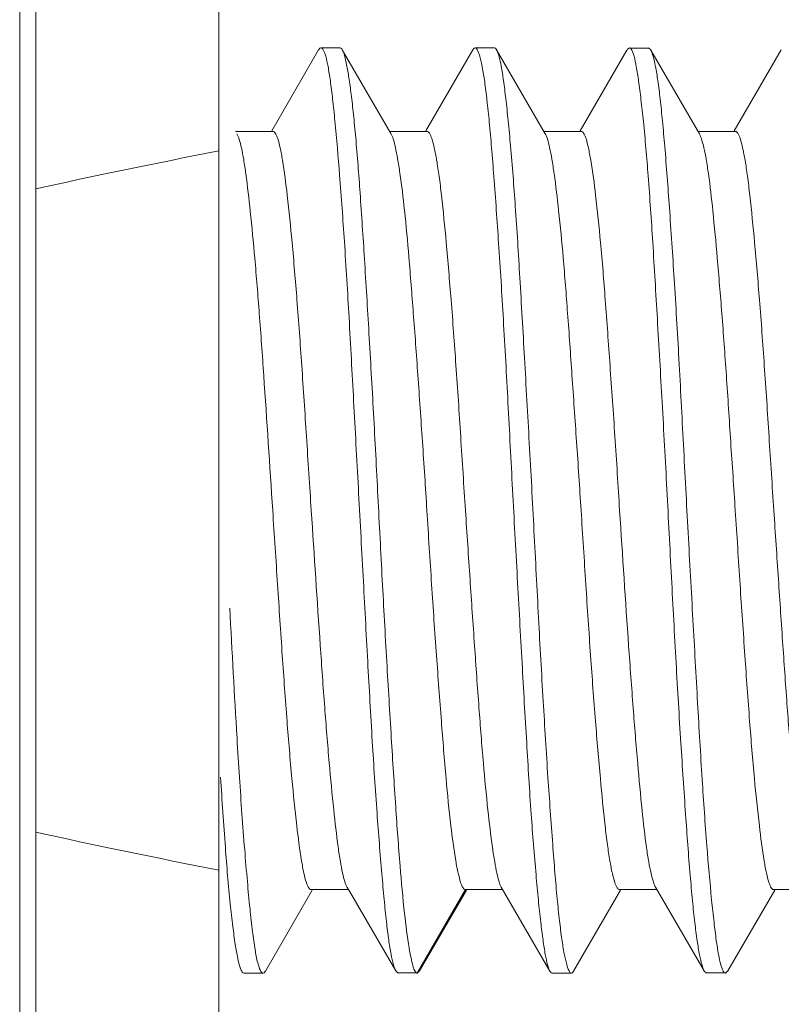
# Model space of a CAD drawing. Header units: centimetres. Extents: x -30 to 30, y -78 to 83.
# Tile 17 of 86: x -27.412 to -27.237, y 4.699 to 4.925. Entities that reach past the tile are written whole.
import ezdxf

# ---------------------------------------------------------------- set-up
doc = ezdxf.new("R2010")
doc.units = ezdxf.units.CM
doc.header["$MEASUREMENT"] = 0
doc.layers.add('LAYER_19952', color=7, linetype='Continuous')

msp = doc.modelspace()

# ---------------------------------------------------------------- linework, layer by layer
at = {"layer": 'LAYER_19952', "lineweight": 9}
for points in [[(-27.41197, 5.74918), (-27.41197, 5.74918), (-27.41197, 4.54716), (-27.41197, 4.54716)], [(-27.4083, 5.74918), (-27.4083, 5.74918), (-27.4083, 4.54716), (-27.4083, 4.54716)], [(-27.36632, 4.55193), (-27.36632, 4.55193), (-27.36632, 5.07365), (-27.36632, 5.07365)], [(-27.34342, 4.91794), (-27.34342, 4.91794), (-27.35418, 4.89939), (-27.35418, 4.89939)], [(-27.33849, 4.91836), (-27.33849, 4.91836), (-27.34291, 4.91836), (-27.34291, 4.91836)], [(-27.32685, 4.89874), (-27.32685, 4.89874), (-27.33799, 4.91793), (-27.33799, 4.91793)], [(-27.30804, 4.91793), (-27.30804, 4.91793), (-27.31881, 4.89937), (-27.31881, 4.89937)], [(-27.30311, 4.91836), (-27.30311, 4.91836), (-27.30753, 4.91836), (-27.30753, 4.91836)], [(-27.29146, 4.89871), (-27.29146, 4.89871), (-27.30261, 4.91794), (-27.30261, 4.91794)], [(-27.27273, 4.91784), (-27.27273, 4.91784), (-27.28345, 4.89938), (-27.28345, 4.89938)], [(-27.26778, 4.91829), (-27.26778, 4.91829), (-27.2722, 4.91829), (-27.2722, 4.91829)], [(-27.25613, 4.89869), (-27.25613, 4.89869), (-27.26726, 4.91783), (-27.26726, 4.91783)], [(-27.23734, 4.91794), (-27.23734, 4.91794), (-27.24811, 4.89938), (-27.24811, 4.89938)], [(-27.35394, 4.89924), (-27.35394, 4.89924), (-27.36251, 4.89924), (-27.36251, 4.89924)], [(-27.31858, 4.89924), (-27.31858, 4.89924), (-27.32715, 4.89924), (-27.32715, 4.89924)], [(-27.28322, 4.89924), (-27.28322, 4.89924), (-27.29176, 4.89924), (-27.29176, 4.89924)], [(-27.24788, 4.89924), (-27.24788, 4.89924), (-27.25645, 4.89924), (-27.25645, 4.89924)], [(-27.36632, 4.89477), (-27.3811, 4.89188), (-27.39509, 4.88898), (-27.4083, 4.88606)], [(-27.36158, 4.75113), (-27.3614, 4.74833), (-27.36121, 4.74554), (-27.361, 4.74274)], [(-27.4083, 4.73856), (-27.39509, 4.73564), (-27.3811, 4.73274), (-27.36632, 4.72985)], [(-27.35563, 4.7067), (-27.35563, 4.7067), (-27.34488, 4.72523), (-27.34488, 4.72523)], [(-27.33656, 4.72538), (-27.33656, 4.72538), (-27.34513, 4.72538), (-27.34513, 4.72538)], [(-27.3369, 4.72595), (-27.3369, 4.72595), (-27.32576, 4.70677), (-27.32576, 4.70677)], [(-27.30977, 4.72539), (-27.30977, 4.72539), (-27.32082, 4.70626), (-27.32082, 4.70626)], [(-27.32027, 4.70677), (-27.32027, 4.70677), (-27.30954, 4.72525), (-27.30954, 4.72525)], [(-27.30123, 4.72538), (-27.30123, 4.72538), (-27.30976, 4.72538), (-27.30976, 4.72538)], [(-27.30155, 4.72592), (-27.30155, 4.72592), (-27.29039, 4.7067), (-27.29039, 4.7067)], [(-27.28495, 4.70671), (-27.28495, 4.70671), (-27.27419, 4.72525), (-27.27419, 4.72525)], [(-27.26584, 4.72538), (-27.26584, 4.72538), (-27.27441, 4.72538), (-27.27441, 4.72538)], [(-27.26615, 4.72591), (-27.26615, 4.72591), (-27.25502, 4.70676), (-27.25502, 4.70676)], [(-27.24957, 4.70675), (-27.24957, 4.70675), (-27.23883, 4.72523), (-27.23883, 4.72523)], [(-27.23052, 4.72538), (-27.23052, 4.72538), (-27.23907, 4.72538), (-27.23907, 4.72538)], [(-27.36056, 4.70626), (-27.36056, 4.70626), (-27.35614, 4.70626), (-27.35614, 4.70626)], [(-27.32574, 4.70673), (-27.32574, 4.70673), (-27.3252, 4.70626), (-27.3252, 4.70626)], [(-27.32524, 4.70631), (-27.32524, 4.70631), (-27.32082, 4.70631), (-27.32082, 4.70631)], [(-27.32091, 4.70626), (-27.32089, 4.70626), (-27.32087, 4.70626), (-27.32085, 4.70626)], [(-27.32082, 4.70626), (-27.32082, 4.70626), (-27.32085, 4.70626), (-27.32085, 4.70626)], [(-27.32029, 4.70673), (-27.32029, 4.70673), (-27.32083, 4.70626), (-27.32083, 4.70626)], [(-27.28989, 4.70626), (-27.28989, 4.70626), (-27.28547, 4.70626), (-27.28547, 4.70626)], [(-27.25499, 4.70669), (-27.25499, 4.70669), (-27.25447, 4.70626), (-27.25447, 4.70626)], [(-27.2545, 4.70631), (-27.2545, 4.70631), (-27.25008, 4.70631), (-27.25008, 4.70631)], [(-27.24957, 4.70673), (-27.24957, 4.70673), (-27.25011, 4.70626), (-27.25011, 4.70626)]]:
    msp.add_open_spline(points, degree=3, dxfattribs=at)
for points, knots in [([(-27.34342, 4.91794), (-27.34338, 4.918), (-27.34334, 4.91807), (-27.34329, 4.91812), (-27.3432, 4.91825), (-27.34306, 4.91837), (-27.34291, 4.91838)], [0, 0, 0, 0, 0.5, 0.5, 0.5, 1, 1, 1, 1]), ([(-27.34291, 4.91838), (-27.34267, 4.91838), (-27.34249, 4.91814), (-27.34236, 4.91791), (-27.34224, 4.91771), (-27.34216, 4.91752), (-27.34209, 4.91732), (-27.34198, 4.91706), (-27.3419, 4.91678), (-27.34181, 4.9165), (-27.34158, 4.91571), (-27.34141, 4.91493), (-27.34127, 4.91414), (-27.34107, 4.91305), (-27.34089, 4.91196), (-27.34074, 4.91085), (-27.34054, 4.90947), (-27.34037, 4.90808), (-27.34021, 4.90669), (-27.34003, 4.90501), (-27.33986, 4.90334), (-27.3397, 4.90166), (-27.33929, 4.89752), (-27.33895, 4.89337), (-27.33861, 4.88922), (-27.33822, 4.88414), (-27.33785, 4.87906), (-27.33752, 4.87398), (-27.33713, 4.86817), (-27.33678, 4.86234), (-27.33645, 4.85652), (-27.33609, 4.85017), (-27.33575, 4.84382), (-27.3354, 4.83747), (-27.33505, 4.83081), (-27.33468, 4.82415), (-27.33432, 4.81749), (-27.33395, 4.81078), (-27.33359, 4.80405), (-27.33323, 4.79733), (-27.33287, 4.79079), (-27.33252, 4.78425), (-27.33217, 4.77771), (-27.33183, 4.77159), (-27.33149, 4.76546), (-27.33112, 4.75934), (-27.33079, 4.75386), (-27.33043, 4.74838), (-27.33003, 4.7429), (-27.32969, 4.73825), (-27.32933, 4.73361), (-27.32893, 4.72897), (-27.32876, 4.72702), (-27.32859, 4.72506), (-27.3284, 4.72311), (-27.32824, 4.72142), (-27.32806, 4.71973), (-27.32788, 4.71805), (-27.32772, 4.71664), (-27.32755, 4.71524), (-27.32736, 4.71384), (-27.3272, 4.71273), (-27.32704, 4.71163), (-27.32683, 4.71053), (-27.32668, 4.70974), (-27.32651, 4.70894), (-27.32629, 4.70816), (-27.32615, 4.70766), (-27.32599, 4.70717), (-27.32574, 4.70673)], [0, 0, 0, 0, 0.043478, 0.043478, 0.043478, 0.086957, 0.086957, 0.086957, 0.130435, 0.130435, 0.130435, 0.173913, 0.173913, 0.173913, 0.217391, 0.217391, 0.217391, 0.26087, 0.26087, 0.26087, 0.304348, 0.304348, 0.304348, 0.347826, 0.347826, 0.347826, 0.391304, 0.391304, 0.391304, 0.434783, 0.434783, 0.434783, 0.478261, 0.478261, 0.478261, 0.521739, 0.521739, 0.521739, 0.565217, 0.565217, 0.565217, 0.608696, 0.608696, 0.608696, 0.652174, 0.652174, 0.652174, 0.695652, 0.695652, 0.695652, 0.73913, 0.73913, 0.73913, 0.782609, 0.782609, 0.782609, 0.826087, 0.826087, 0.826087, 0.869565, 0.869565, 0.869565, 0.913043, 0.913043, 0.913043, 0.956522, 0.956522, 0.956522, 1, 1, 1, 1]), ([(-27.33801, 4.91796), (-27.33804, 4.91802), (-27.33808, 4.91808), (-27.33813, 4.91814), (-27.33823, 4.91826), (-27.33835, 4.91838), (-27.3385, 4.91838)], [0, 0, 0, 0, 0.5, 0.5, 0.5, 1, 1, 1, 1]), ([(-27.32166, 4.70743), (-27.32187, 4.70803), (-27.32202, 4.70866), (-27.32215, 4.70928), (-27.32235, 4.71018), (-27.32252, 4.71109), (-27.32267, 4.712), (-27.32311, 4.71461), (-27.32343, 4.71724), (-27.32372, 4.71988), (-27.32412, 4.72351), (-27.32445, 4.72714), (-27.32475, 4.73079), (-27.32512, 4.73531), (-27.32544, 4.73984), (-27.32575, 4.74436), (-27.3261, 4.74963), (-27.32643, 4.7549), (-27.32676, 4.76017), (-27.32711, 4.76602), (-27.32746, 4.77186), (-27.3278, 4.77771), (-27.32816, 4.78393), (-27.3285, 4.79015), (-27.32884, 4.79637), (-27.32917, 4.80277), (-27.3295, 4.80916), (-27.32983, 4.81556), (-27.33016, 4.82193), (-27.33049, 4.82829), (-27.33084, 4.83465), (-27.33118, 4.84076), (-27.33152, 4.84688), (-27.33188, 4.85299), (-27.33222, 4.85866), (-27.33256, 4.86433), (-27.33292, 4.87), (-27.33323, 4.87504), (-27.33357, 4.88008), (-27.33392, 4.88512), (-27.33422, 4.88937), (-27.33454, 4.89362), (-27.33492, 4.89786), (-27.33509, 4.89963), (-27.33526, 4.90141), (-27.33545, 4.90318), (-27.3356, 4.90471), (-27.33578, 4.90623), (-27.33597, 4.90776), (-27.33613, 4.90902), (-27.3363, 4.91029), (-27.33649, 4.91155), (-27.33664, 4.91254), (-27.3368, 4.91354), (-27.337, 4.91452), (-27.33715, 4.91525), (-27.33731, 4.91596), (-27.33751, 4.91667), (-27.33763, 4.91711), (-27.33777, 4.91756), (-27.33801, 4.91796)], [0, 0, 0, 0, 0.05, 0.05, 0.05, 0.1, 0.1, 0.1, 0.15, 0.15, 0.15, 0.2, 0.2, 0.2, 0.25, 0.25, 0.25, 0.3, 0.3, 0.3, 0.35, 0.35, 0.35, 0.4, 0.4, 0.4, 0.45, 0.45, 0.45, 0.5, 0.5, 0.5, 0.55, 0.55, 0.55, 0.6, 0.6, 0.6, 0.65, 0.65, 0.65, 0.7, 0.7, 0.7, 0.75, 0.75, 0.75, 0.8, 0.8, 0.8, 0.85, 0.85, 0.85, 0.9, 0.9, 0.9, 0.95, 0.95, 0.95, 1, 1, 1, 1]), ([(-27.30803, 4.91796), (-27.30798, 4.91802), (-27.30795, 4.91808), (-27.3079, 4.91814), (-27.30781, 4.91826), (-27.30767, 4.91838), (-27.30752, 4.91838)], [0, 0, 0, 0, 0.5, 0.5, 0.5, 1, 1, 1, 1]), ([(-27.30752, 4.91838), (-27.30728, 4.91836), (-27.30712, 4.91811), (-27.30699, 4.91787), (-27.30672, 4.91735), (-27.30658, 4.91689), (-27.30645, 4.9164), (-27.30624, 4.91563), (-27.30606, 4.91481), (-27.3059, 4.91399), (-27.30568, 4.91287), (-27.30551, 4.91176), (-27.30535, 4.91065), (-27.30516, 4.90925), (-27.30498, 4.90784), (-27.30482, 4.90644), (-27.30462, 4.90475), (-27.30445, 4.90306), (-27.30429, 4.90137), (-27.3041, 4.89941), (-27.30393, 4.89746), (-27.30377, 4.8955), (-27.30359, 4.89329), (-27.30341, 4.89108), (-27.30325, 4.88887), (-27.30286, 4.88378), (-27.3025, 4.87869), (-27.30216, 4.8736), (-27.30177, 4.86777), (-27.30141, 4.86194), (-27.30107, 4.85611), (-27.30069, 4.84975), (-27.30034, 4.84339), (-27.30001, 4.83704), (-27.29965, 4.83038), (-27.29932, 4.82373), (-27.29896, 4.81708), (-27.29861, 4.81037), (-27.29824, 4.80366), (-27.29787, 4.79695), (-27.29751, 4.79042), (-27.29714, 4.78389), (-27.29678, 4.77737), (-27.29644, 4.77126), (-27.29609, 4.76516), (-27.29572, 4.75905), (-27.2954, 4.75358), (-27.29507, 4.74812), (-27.29468, 4.74265), (-27.29435, 4.73803), (-27.29399, 4.7334), (-27.29358, 4.72878), (-27.29341, 4.72684), (-27.29323, 4.7249), (-27.29304, 4.72296), (-27.29287, 4.72128), (-27.29269, 4.71961), (-27.29249, 4.71793), (-27.29234, 4.71654), (-27.29216, 4.71515), (-27.29197, 4.71376), (-27.29181, 4.71266), (-27.29164, 4.71156), (-27.29145, 4.71048), (-27.2913, 4.70968), (-27.29113, 4.70889), (-27.29092, 4.70811), (-27.2908, 4.70762), (-27.29065, 4.70713), (-27.29039, 4.7067)], [0, 0, 0, 0, 0.043478, 0.043478, 0.043478, 0.086957, 0.086957, 0.086957, 0.130435, 0.130435, 0.130435, 0.173913, 0.173913, 0.173913, 0.217391, 0.217391, 0.217391, 0.26087, 0.26087, 0.26087, 0.304348, 0.304348, 0.304348, 0.347826, 0.347826, 0.347826, 0.391304, 0.391304, 0.391304, 0.434783, 0.434783, 0.434783, 0.478261, 0.478261, 0.478261, 0.521739, 0.521739, 0.521739, 0.565217, 0.565217, 0.565217, 0.608696, 0.608696, 0.608696, 0.652174, 0.652174, 0.652174, 0.695652, 0.695652, 0.695652, 0.73913, 0.73913, 0.73913, 0.782609, 0.782609, 0.782609, 0.826087, 0.826087, 0.826087, 0.869565, 0.869565, 0.869565, 0.913043, 0.913043, 0.913043, 0.956522, 0.956522, 0.956522, 1, 1, 1, 1]), ([(-27.30261, 4.91794), (-27.30265, 4.918), (-27.30269, 4.91807), (-27.30274, 4.91812), (-27.30284, 4.91825), (-27.30296, 4.91837), (-27.30312, 4.91838)], [0, 0, 0, 0, 0.5, 0.5, 0.5, 1, 1, 1, 1]), ([(-27.28548, 4.70625), (-27.28573, 4.70626), (-27.28588, 4.70651), (-27.28601, 4.70675), (-27.28628, 4.70727), (-27.28642, 4.70774), (-27.28655, 4.70823), (-27.28675, 4.709), (-27.28694, 4.70983), (-27.2871, 4.71065), (-27.28732, 4.71177), (-27.28749, 4.71287), (-27.28765, 4.71399), (-27.28785, 4.71539), (-27.28802, 4.71681), (-27.28819, 4.71822), (-27.28838, 4.71991), (-27.28855, 4.7216), (-27.28872, 4.72329), (-27.28891, 4.72525), (-27.28908, 4.72721), (-27.28924, 4.72917), (-27.28942, 4.73138), (-27.28959, 4.73359), (-27.28976, 4.7358), (-27.29014, 4.7409), (-27.2905, 4.74599), (-27.29084, 4.75109), (-27.29123, 4.75692), (-27.29159, 4.76276), (-27.29193, 4.76859), (-27.29232, 4.77495), (-27.29266, 4.78131), (-27.293, 4.78767), (-27.29335, 4.79433), (-27.29369, 4.80098), (-27.29405, 4.80764), (-27.29439, 4.81435), (-27.29475, 4.82106), (-27.29513, 4.82778), (-27.29548, 4.8343), (-27.29585, 4.84083), (-27.29623, 4.84735), (-27.29657, 4.85346), (-27.29692, 4.85956), (-27.29729, 4.86567), (-27.29761, 4.87114), (-27.29794, 4.8766), (-27.29833, 4.88206), (-27.29865, 4.88669), (-27.299, 4.8913), (-27.29941, 4.89591), (-27.29959, 4.89786), (-27.29978, 4.8998), (-27.29997, 4.90173), (-27.30014, 4.90341), (-27.30031, 4.90508), (-27.30051, 4.90675), (-27.30067, 4.90813), (-27.30085, 4.90952), (-27.30104, 4.9109), (-27.3012, 4.912), (-27.30137, 4.9131), (-27.30156, 4.91418), (-27.30171, 4.91497), (-27.30188, 4.91575), (-27.30209, 4.91653), (-27.30221, 4.91702), (-27.30236, 4.9175), (-27.30261, 4.91794)], [0, 0, 0, 0, 0.043478, 0.043478, 0.043478, 0.086957, 0.086957, 0.086957, 0.130435, 0.130435, 0.130435, 0.173913, 0.173913, 0.173913, 0.217391, 0.217391, 0.217391, 0.26087, 0.26087, 0.26087, 0.304348, 0.304348, 0.304348, 0.347826, 0.347826, 0.347826, 0.391304, 0.391304, 0.391304, 0.434783, 0.434783, 0.434783, 0.478261, 0.478261, 0.478261, 0.521739, 0.521739, 0.521739, 0.565217, 0.565217, 0.565217, 0.608696, 0.608696, 0.608696, 0.652174, 0.652174, 0.652174, 0.695652, 0.695652, 0.695652, 0.73913, 0.73913, 0.73913, 0.782609, 0.782609, 0.782609, 0.826087, 0.826087, 0.826087, 0.869565, 0.869565, 0.869565, 0.913043, 0.913043, 0.913043, 0.956522, 0.956522, 0.956522, 1, 1, 1, 1]), ([(-27.2727, 4.91789), (-27.27266, 4.91796), (-27.27262, 4.91802), (-27.27257, 4.91809), (-27.27246, 4.91822), (-27.27233, 4.91836), (-27.27216, 4.91836)], [0, 0, 0, 0, 0.5, 0.5, 0.5, 1, 1, 1, 1]), ([(-27.27216, 4.91836), (-27.27192, 4.91836), (-27.27175, 4.91812), (-27.27163, 4.91789), (-27.27151, 4.91768), (-27.27144, 4.91749), (-27.27136, 4.9173), (-27.27127, 4.91703), (-27.27118, 4.91675), (-27.2711, 4.91647), (-27.27088, 4.91568), (-27.27072, 4.91489), (-27.27058, 4.9141), (-27.27038, 4.913), (-27.27021, 4.9119), (-27.27005, 4.91081), (-27.26985, 4.90941), (-27.26968, 4.90801), (-27.26951, 4.90661), (-27.26931, 4.90492), (-27.26914, 4.90323), (-27.26896, 4.90154), (-27.26854, 4.89738), (-27.26819, 4.89321), (-27.26786, 4.88904), (-27.26748, 4.88395), (-27.26713, 4.87886), (-27.26681, 4.87377), (-27.26644, 4.86794), (-27.2661, 4.8621), (-27.26576, 4.85627), (-27.26539, 4.8499), (-27.26502, 4.84353), (-27.26466, 4.83716), (-27.26429, 4.8305), (-27.26393, 4.82383), (-27.26357, 4.81715), (-27.26322, 4.81043), (-27.26287, 4.8037), (-27.26252, 4.79697), (-27.26218, 4.79043), (-27.26183, 4.78389), (-27.26147, 4.77735), (-27.26112, 4.77123), (-27.26075, 4.76511), (-27.26036, 4.759), (-27.26002, 4.75352), (-27.25966, 4.74805), (-27.25928, 4.74259), (-27.25896, 4.73795), (-27.25862, 4.73332), (-27.25823, 4.72869), (-27.25806, 4.72673), (-27.2579, 4.72479), (-27.2577, 4.72284), (-27.25754, 4.72117), (-27.25736, 4.71949), (-27.25717, 4.71782), (-27.257, 4.71644), (-27.25682, 4.71505), (-27.25662, 4.71367), (-27.25646, 4.71258), (-27.25628, 4.71149), (-27.25606, 4.71041), (-27.25592, 4.70963), (-27.25574, 4.70885), (-27.25552, 4.70808), (-27.25539, 4.7076), (-27.25524, 4.70712), (-27.25499, 4.70669)], [0, 0, 0, 0, 0.043478, 0.043478, 0.043478, 0.086957, 0.086957, 0.086957, 0.130435, 0.130435, 0.130435, 0.173913, 0.173913, 0.173913, 0.217391, 0.217391, 0.217391, 0.26087, 0.26087, 0.26087, 0.304348, 0.304348, 0.304348, 0.347826, 0.347826, 0.347826, 0.391304, 0.391304, 0.391304, 0.434783, 0.434783, 0.434783, 0.478261, 0.478261, 0.478261, 0.521739, 0.521739, 0.521739, 0.565217, 0.565217, 0.565217, 0.608696, 0.608696, 0.608696, 0.652174, 0.652174, 0.652174, 0.695652, 0.695652, 0.695652, 0.73913, 0.73913, 0.73913, 0.782609, 0.782609, 0.782609, 0.826087, 0.826087, 0.826087, 0.869565, 0.869565, 0.869565, 0.913043, 0.913043, 0.913043, 0.956522, 0.956522, 0.956522, 1, 1, 1, 1]), ([(-27.26729, 4.9179), (-27.26733, 4.91797), (-27.26738, 4.91804), (-27.26743, 4.9181), (-27.26753, 4.91823), (-27.26767, 4.91836), (-27.26782, 4.91836)], [0, 0, 0, 0, 0.5, 0.5, 0.5, 1, 1, 1, 1]), ([(-27.25011, 4.70626), (-27.25034, 4.70624), (-27.25053, 4.70649), (-27.25065, 4.70671), (-27.25078, 4.70691), (-27.25085, 4.7071), (-27.25092, 4.7073), (-27.25102, 4.70756), (-27.25111, 4.70784), (-27.25119, 4.70812), (-27.25142, 4.7089), (-27.25157, 4.70969), (-27.25172, 4.71047), (-27.25192, 4.71156), (-27.25208, 4.71265), (-27.25224, 4.71374), (-27.25244, 4.71514), (-27.25261, 4.71652), (-27.25276, 4.71792), (-27.25296, 4.7196), (-27.25314, 4.72127), (-27.25331, 4.72296), (-27.25372, 4.72711), (-27.25408, 4.73127), (-27.2544, 4.73542), (-27.25481, 4.74051), (-27.25516, 4.74559), (-27.25548, 4.75067), (-27.25586, 4.7565), (-27.2562, 4.76232), (-27.25653, 4.76815), (-27.25689, 4.77451), (-27.25724, 4.78087), (-27.2576, 4.78724), (-27.25797, 4.7939), (-27.25834, 4.80057), (-27.2587, 4.80723), (-27.25907, 4.81396), (-27.25942, 4.82068), (-27.25978, 4.82741), (-27.26012, 4.83395), (-27.26045, 4.8405), (-27.26082, 4.84705), (-27.26115, 4.85317), (-27.26152, 4.8593), (-27.2619, 4.86542), (-27.26224, 4.8709), (-27.26261, 4.87637), (-27.263, 4.88185), (-27.26333, 4.8865), (-27.26367, 4.89113), (-27.26407, 4.89577), (-27.26423, 4.89773), (-27.2644, 4.89968), (-27.26458, 4.90163), (-27.26475, 4.90332), (-27.26492, 4.905), (-27.26511, 4.90668), (-27.26527, 4.90808), (-27.26545, 4.90947), (-27.26564, 4.91086), (-27.26581, 4.91196), (-27.26598, 4.91305), (-27.2662, 4.91414), (-27.26635, 4.91493), (-27.26653, 4.91571), (-27.26675, 4.9165), (-27.26688, 4.91698), (-27.26704, 4.91747), (-27.26729, 4.9179)], [0, 0, 0, 0, 0.043478, 0.043478, 0.043478, 0.086957, 0.086957, 0.086957, 0.130435, 0.130435, 0.130435, 0.173913, 0.173913, 0.173913, 0.217391, 0.217391, 0.217391, 0.26087, 0.26087, 0.26087, 0.304348, 0.304348, 0.304348, 0.347826, 0.347826, 0.347826, 0.391304, 0.391304, 0.391304, 0.434783, 0.434783, 0.434783, 0.478261, 0.478261, 0.478261, 0.521739, 0.521739, 0.521739, 0.565217, 0.565217, 0.565217, 0.608696, 0.608696, 0.608696, 0.652174, 0.652174, 0.652174, 0.695652, 0.695652, 0.695652, 0.73913, 0.73913, 0.73913, 0.782609, 0.782609, 0.782609, 0.826087, 0.826087, 0.826087, 0.869565, 0.869565, 0.869565, 0.913043, 0.913043, 0.913043, 0.956522, 0.956522, 0.956522, 1, 1, 1, 1]), ([(-27.34511, 4.81231), (-27.34549, 4.81796), (-27.34585, 4.82362), (-27.34622, 4.82927), (-27.34657, 4.8347), (-27.34692, 4.84014), (-27.3473, 4.84558), (-27.34764, 4.85059), (-27.348, 4.8556), (-27.34839, 4.8606), (-27.34874, 4.865), (-27.34911, 4.86939), (-27.34952, 4.87378), (-27.34986, 4.87738), (-27.35022, 4.88099), (-27.35063, 4.88459), (-27.35094, 4.88727), (-27.35126, 4.88995), (-27.35171, 4.89262), (-27.35187, 4.89359), (-27.35205, 4.89454), (-27.35226, 4.8955), (-27.35241, 4.8962), (-27.35258, 4.89689), (-27.35281, 4.89757), (-27.3529, 4.89782), (-27.35299, 4.89806), (-27.3531, 4.8983), (-27.35317, 4.89848), (-27.35326, 4.89865), (-27.35338, 4.89883), (-27.35352, 4.89903), (-27.35371, 4.89924), (-27.35394, 4.89924)], [0, 0, 0, 0, 0.090909, 0.090909, 0.090909, 0.181818, 0.181818, 0.181818, 0.272727, 0.272727, 0.272727, 0.363636, 0.363636, 0.363636, 0.454545, 0.454545, 0.454545, 0.545455, 0.545455, 0.545455, 0.636364, 0.636364, 0.636364, 0.727273, 0.727273, 0.727273, 0.818182, 0.818182, 0.818182, 0.909091, 0.909091, 0.909091, 1, 1, 1, 1]), ([(-27.30976, 4.81231), (-27.31013, 4.81796), (-27.31048, 4.82362), (-27.31085, 4.82927), (-27.31119, 4.8347), (-27.31155, 4.84014), (-27.31194, 4.84558), (-27.31228, 4.85059), (-27.31266, 4.8556), (-27.31305, 4.8606), (-27.31341, 4.865), (-27.31378, 4.86939), (-27.31417, 4.87378), (-27.3145, 4.87739), (-27.31485, 4.88099), (-27.31526, 4.88459), (-27.31542, 4.88606), (-27.3156, 4.88751), (-27.3158, 4.88898), (-27.31597, 4.89019), (-27.31615, 4.89142), (-27.31636, 4.89263), (-27.31652, 4.89359), (-27.3167, 4.89454), (-27.31691, 4.8955), (-27.31708, 4.8962), (-27.31727, 4.8969), (-27.31748, 4.89758), (-27.31761, 4.898), (-27.31776, 4.89841), (-27.31804, 4.89883), (-27.31818, 4.89903), (-27.31836, 4.89924), (-27.31859, 4.89924)], [0, 0, 0, 0, 0.090909, 0.090909, 0.090909, 0.181818, 0.181818, 0.181818, 0.272727, 0.272727, 0.272727, 0.363636, 0.363636, 0.363636, 0.454545, 0.454545, 0.454545, 0.545455, 0.545455, 0.545455, 0.636364, 0.636364, 0.636364, 0.727273, 0.727273, 0.727273, 0.818182, 0.818182, 0.818182, 0.909091, 0.909091, 0.909091, 1, 1, 1, 1]), ([(-27.27441, 4.81231), (-27.27477, 4.81796), (-27.27511, 4.82362), (-27.27549, 4.82927), (-27.27585, 4.8347), (-27.27623, 4.84014), (-27.27661, 4.84558), (-27.27696, 4.85058), (-27.27733, 4.8556), (-27.2777, 4.8606), (-27.27803, 4.865), (-27.27839, 4.86939), (-27.27879, 4.87378), (-27.27912, 4.87739), (-27.27949, 4.88099), (-27.27991, 4.88459), (-27.28022, 4.88727), (-27.28058, 4.88996), (-27.28103, 4.89263), (-27.28119, 4.89359), (-27.28137, 4.89455), (-27.28158, 4.8955), (-27.28172, 4.8962), (-27.28189, 4.89689), (-27.28211, 4.89758), (-27.2822, 4.89782), (-27.28229, 4.89807), (-27.28239, 4.8983), (-27.28246, 4.89848), (-27.28254, 4.89865), (-27.28266, 4.89883), (-27.28279, 4.89903), (-27.28298, 4.89924), (-27.28321, 4.89924)], [0, 0, 0, 0, 0.090909, 0.090909, 0.090909, 0.181818, 0.181818, 0.181818, 0.272727, 0.272727, 0.272727, 0.363636, 0.363636, 0.363636, 0.454545, 0.454545, 0.454545, 0.545455, 0.545455, 0.545455, 0.636364, 0.636364, 0.636364, 0.727273, 0.727273, 0.727273, 0.818182, 0.818182, 0.818182, 0.909091, 0.909091, 0.909091, 1, 1, 1, 1]), ([(-27.23905, 4.81231), (-27.23943, 4.81796), (-27.23978, 4.82362), (-27.24015, 4.82927), (-27.24049, 4.83471), (-27.24085, 4.84015), (-27.24123, 4.84558), (-27.24158, 4.85059), (-27.24194, 4.8556), (-27.24234, 4.86061), (-27.24269, 4.865), (-27.24306, 4.86939), (-27.24347, 4.87378), (-27.2438, 4.87739), (-27.24415, 4.88099), (-27.24456, 4.88459), (-27.24472, 4.88606), (-27.2449, 4.88752), (-27.2451, 4.88898), (-27.24527, 4.8902), (-27.24544, 4.89142), (-27.24565, 4.89263), (-27.2458, 4.89359), (-27.24598, 4.89454), (-27.2462, 4.8955), (-27.24636, 4.8962), (-27.24655, 4.8969), (-27.24677, 4.89758), (-27.2469, 4.898), (-27.24705, 4.89841), (-27.24733, 4.89883), (-27.24747, 4.89903), (-27.24766, 4.89924), (-27.24788, 4.89924)], [0, 0, 0, 0, 0.090909, 0.090909, 0.090909, 0.181818, 0.181818, 0.181818, 0.272727, 0.272727, 0.272727, 0.363636, 0.363636, 0.363636, 0.454545, 0.454545, 0.454545, 0.545455, 0.545455, 0.545455, 0.636364, 0.636364, 0.636364, 0.727273, 0.727273, 0.727273, 0.818182, 0.818182, 0.818182, 0.909091, 0.909091, 0.909091, 1, 1, 1, 1]), ([(-27.36216, 4.89867), (-27.36193, 4.89828), (-27.36178, 4.89784), (-27.36164, 4.89741), (-27.36143, 4.89676), (-27.36126, 4.89611), (-27.36112, 4.89544), (-27.36092, 4.89456), (-27.36076, 4.89367), (-27.36061, 4.89279), (-27.36042, 4.89168), (-27.36026, 4.89058), (-27.36011, 4.88947), (-27.35972, 4.88663), (-27.3594, 4.88379), (-27.3591, 4.88094), (-27.35872, 4.87735), (-27.35838, 4.87375), (-27.35807, 4.87015), (-27.35769, 4.86592), (-27.35734, 4.86168), (-27.35703, 4.85745), (-27.35667, 4.85272), (-27.35633, 4.84799), (-27.35601, 4.84326), (-27.35531, 4.83294), (-27.35464, 4.82263), (-27.35395, 4.81231)], [0, 0, 0, 0, 0.111111, 0.111111, 0.111111, 0.222222, 0.222222, 0.222222, 0.333333, 0.333333, 0.333333, 0.444444, 0.444444, 0.444444, 0.555556, 0.555556, 0.555556, 0.666667, 0.666667, 0.666667, 0.777778, 0.777778, 0.777778, 0.888889, 0.888889, 0.888889, 1, 1, 1, 1]), ([(-27.32684, 4.89874), (-27.32662, 4.89836), (-27.32647, 4.89794), (-27.32634, 4.89752), (-27.32614, 4.89688), (-27.32598, 4.89624), (-27.32583, 4.89559), (-27.32563, 4.89472), (-27.32546, 4.89384), (-27.32531, 4.89297), (-27.32512, 4.89187), (-27.32495, 4.89077), (-27.32478, 4.88967), (-27.32437, 4.88684), (-27.32404, 4.88401), (-27.32374, 4.88117), (-27.32336, 4.87757), (-27.32303, 4.87397), (-27.32273, 4.87037), (-27.32237, 4.86613), (-27.32203, 4.86188), (-27.32172, 4.85764), (-27.32135, 4.8529), (-27.32101, 4.84814), (-27.32068, 4.8434), (-27.32032, 4.8383), (-27.31996, 4.83321), (-27.31962, 4.82811), (-27.31927, 4.82285), (-27.31892, 4.81758), (-27.3186, 4.81231)], [0, 0, 0, 0, 0.1, 0.1, 0.1, 0.2, 0.2, 0.2, 0.3, 0.3, 0.3, 0.4, 0.4, 0.4, 0.5, 0.5, 0.5, 0.6, 0.6, 0.6, 0.7, 0.7, 0.7, 0.8, 0.8, 0.8, 0.9, 0.9, 0.9, 1, 1, 1, 1]), ([(-27.29146, 4.89871), (-27.29123, 4.89833), (-27.29109, 4.8979), (-27.29095, 4.89748), (-27.29075, 4.89683), (-27.2906, 4.89619), (-27.29045, 4.89553), (-27.29026, 4.89466), (-27.2901, 4.89378), (-27.28995, 4.89289), (-27.28976, 4.8918), (-27.28959, 4.8907), (-27.28944, 4.88959), (-27.28903, 4.88676), (-27.2887, 4.88392), (-27.28839, 4.88108), (-27.288, 4.87749), (-27.28766, 4.87389), (-27.28735, 4.87029), (-27.28698, 4.86605), (-27.28666, 4.86181), (-27.28634, 4.85756), (-27.28599, 4.85283), (-27.28565, 4.84808), (-27.28533, 4.84334), (-27.28498, 4.83825), (-27.28463, 4.83317), (-27.28428, 4.82808), (-27.28393, 4.82282), (-27.28358, 4.81757), (-27.28324, 4.81231)], [0, 0, 0, 0, 0.1, 0.1, 0.1, 0.2, 0.2, 0.2, 0.3, 0.3, 0.3, 0.4, 0.4, 0.4, 0.5, 0.5, 0.5, 0.6, 0.6, 0.6, 0.7, 0.7, 0.7, 0.8, 0.8, 0.8, 0.9, 0.9, 0.9, 1, 1, 1, 1]), ([(-27.25612, 4.89869), (-27.25589, 4.8983), (-27.25574, 4.89787), (-27.2556, 4.89744), (-27.25539, 4.8968), (-27.25522, 4.89614), (-27.25507, 4.89548), (-27.25488, 4.89461), (-27.25471, 4.89372), (-27.25456, 4.89284), (-27.25437, 4.89174), (-27.2542, 4.89063), (-27.25404, 4.88952), (-27.25365, 4.88669), (-27.25333, 4.88385), (-27.25304, 4.88101), (-27.25267, 4.87741), (-27.25234, 4.87381), (-27.25202, 4.87021), (-27.25165, 4.86598), (-27.25131, 4.86174), (-27.25097, 4.85751), (-27.25061, 4.85277), (-27.25027, 4.84804), (-27.24994, 4.8433), (-27.24959, 4.83822), (-27.24927, 4.83314), (-27.24894, 4.82806), (-27.24858, 4.82281), (-27.24823, 4.81756), (-27.24789, 4.81231)], [0, 0, 0, 0, 0.1, 0.1, 0.1, 0.2, 0.2, 0.2, 0.3, 0.3, 0.3, 0.4, 0.4, 0.4, 0.5, 0.5, 0.5, 0.6, 0.6, 0.6, 0.7, 0.7, 0.7, 0.8, 0.8, 0.8, 0.9, 0.9, 0.9, 1, 1, 1, 1]), ([(-27.35395, 4.81231), (-27.35358, 4.80665), (-27.35321, 4.801), (-27.35284, 4.79535), (-27.35249, 4.78991), (-27.35213, 4.78447), (-27.35176, 4.77904), (-27.35141, 4.77403), (-27.35106, 4.76902), (-27.35067, 4.76401), (-27.35032, 4.75961), (-27.34996, 4.75522), (-27.34955, 4.75084), (-27.34921, 4.74722), (-27.34884, 4.74363), (-27.34843, 4.74003), (-27.34812, 4.73734), (-27.34779, 4.73466), (-27.34734, 4.73199), (-27.34718, 4.73103), (-27.34701, 4.73007), (-27.3468, 4.72912), (-27.34665, 4.72842), (-27.34648, 4.72772), (-27.34624, 4.72704), (-27.34616, 4.7268), (-27.34607, 4.72655), (-27.34597, 4.72632), (-27.34589, 4.72614), (-27.34581, 4.72597), (-27.34569, 4.72579), (-27.34554, 4.72559), (-27.34535, 4.72538), (-27.34512, 4.72538)], [0, 0, 0, 0, 0.090909, 0.090909, 0.090909, 0.181818, 0.181818, 0.181818, 0.272727, 0.272727, 0.272727, 0.363636, 0.363636, 0.363636, 0.454545, 0.454545, 0.454545, 0.545455, 0.545455, 0.545455, 0.636364, 0.636364, 0.636364, 0.727273, 0.727273, 0.727273, 0.818182, 0.818182, 0.818182, 0.909091, 0.909091, 0.909091, 1, 1, 1, 1]), ([(-27.33692, 4.72595), (-27.33714, 4.72634), (-27.33729, 4.72678), (-27.33743, 4.72721), (-27.33762, 4.72786), (-27.33779, 4.72852), (-27.33794, 4.72918), (-27.33813, 4.73006), (-27.3383, 4.73095), (-27.33844, 4.73184), (-27.33864, 4.73294), (-27.3388, 4.73405), (-27.33895, 4.73516), (-27.33934, 4.738), (-27.33966, 4.74084), (-27.33996, 4.74368), (-27.34033, 4.74728), (-27.34068, 4.75087), (-27.341, 4.75447), (-27.34137, 4.75871), (-27.34172, 4.76294), (-27.34204, 4.76718), (-27.3424, 4.7719), (-27.34272, 4.77663), (-27.34305, 4.78137), (-27.34375, 4.79168), (-27.34442, 4.80199), (-27.34511, 4.81231)], [0, 0, 0, 0, 0.111111, 0.111111, 0.111111, 0.222222, 0.222222, 0.222222, 0.333333, 0.333333, 0.333333, 0.444444, 0.444444, 0.444444, 0.555556, 0.555556, 0.555556, 0.666667, 0.666667, 0.666667, 0.777778, 0.777778, 0.777778, 0.888889, 0.888889, 0.888889, 1, 1, 1, 1]), ([(-27.3186, 4.81231), (-27.31824, 4.80665), (-27.31789, 4.801), (-27.31752, 4.79535), (-27.31717, 4.78991), (-27.31679, 4.78447), (-27.3164, 4.77904), (-27.31604, 4.77403), (-27.31567, 4.76902), (-27.31528, 4.76401), (-27.31494, 4.75962), (-27.3146, 4.75523), (-27.3142, 4.75084), (-27.31388, 4.74723), (-27.31353, 4.74363), (-27.3131, 4.74003), (-27.31279, 4.73734), (-27.31243, 4.73465), (-27.31198, 4.73199), (-27.31182, 4.73103), (-27.31164, 4.73008), (-27.31142, 4.72912), (-27.31126, 4.72842), (-27.31107, 4.72772), (-27.31086, 4.72704), (-27.31073, 4.72662), (-27.31059, 4.72621), (-27.31031, 4.72579), (-27.31016, 4.72559), (-27.30999, 4.72538), (-27.30976, 4.72538)], [0, 0, 0, 0, 0.1, 0.1, 0.1, 0.2, 0.2, 0.2, 0.3, 0.3, 0.3, 0.4, 0.4, 0.4, 0.5, 0.5, 0.5, 0.6, 0.6, 0.6, 0.7, 0.7, 0.7, 0.8, 0.8, 0.8, 0.9, 0.9, 0.9, 1, 1, 1, 1]), ([(-27.30155, 4.72592), (-27.30178, 4.72631), (-27.30192, 4.72673), (-27.30206, 4.72716), (-27.30226, 4.72781), (-27.30241, 4.72846), (-27.30256, 4.72912), (-27.30275, 4.72999), (-27.30291, 4.73087), (-27.30306, 4.73175), (-27.30325, 4.73286), (-27.30341, 4.73396), (-27.30357, 4.73507), (-27.30397, 4.7379), (-27.3043, 4.74074), (-27.30461, 4.74358), (-27.30499, 4.74717), (-27.30534, 4.75077), (-27.30565, 4.75437), (-27.30602, 4.75861), (-27.30635, 4.76285), (-27.30666, 4.76709), (-27.30702, 4.77183), (-27.30735, 4.77657), (-27.30767, 4.78131), (-27.30802, 4.78639), (-27.30837, 4.79147), (-27.30871, 4.79655), (-27.30907, 4.8018), (-27.30941, 4.80706), (-27.30976, 4.81231)], [0, 0, 0, 0, 0.1, 0.1, 0.1, 0.2, 0.2, 0.2, 0.3, 0.3, 0.3, 0.4, 0.4, 0.4, 0.5, 0.5, 0.5, 0.6, 0.6, 0.6, 0.7, 0.7, 0.7, 0.8, 0.8, 0.8, 0.9, 0.9, 0.9, 1, 1, 1, 1]), ([(-27.28324, 4.81231), (-27.28288, 4.80665), (-27.28252, 4.801), (-27.28215, 4.79535), (-27.28181, 4.78991), (-27.28145, 4.78447), (-27.28107, 4.77904), (-27.28071, 4.77403), (-27.28034, 4.76902), (-27.27994, 4.76401), (-27.27959, 4.75962), (-27.27922, 4.75523), (-27.27882, 4.75084), (-27.2785, 4.74723), (-27.27815, 4.74363), (-27.27774, 4.74003), (-27.27758, 4.73856), (-27.2774, 4.7371), (-27.2772, 4.73564), (-27.27703, 4.73442), (-27.27684, 4.7332), (-27.27664, 4.73199), (-27.27648, 4.73103), (-27.2763, 4.73008), (-27.27608, 4.72912), (-27.27591, 4.72842), (-27.27573, 4.72772), (-27.27552, 4.72704), (-27.27538, 4.72662), (-27.27524, 4.72621), (-27.27496, 4.72579), (-27.27482, 4.72559), (-27.27464, 4.72538), (-27.27441, 4.72538)], [0, 0, 0, 0, 0.090909, 0.090909, 0.090909, 0.181818, 0.181818, 0.181818, 0.272727, 0.272727, 0.272727, 0.363636, 0.363636, 0.363636, 0.454545, 0.454545, 0.454545, 0.545455, 0.545455, 0.545455, 0.636364, 0.636364, 0.636364, 0.727273, 0.727273, 0.727273, 0.818182, 0.818182, 0.818182, 0.909091, 0.909091, 0.909091, 1, 1, 1, 1]), ([(-27.26615, 4.72591), (-27.26638, 4.72629), (-27.26654, 4.72671), (-27.26667, 4.72714), (-27.26688, 4.72778), (-27.26704, 4.72842), (-27.26719, 4.72908), (-27.26739, 4.72995), (-27.26756, 4.73083), (-27.26772, 4.73171), (-27.26791, 4.73281), (-27.26808, 4.73392), (-27.26824, 4.73502), (-27.26864, 4.73785), (-27.26896, 4.74068), (-27.26926, 4.74353), (-27.26963, 4.74713), (-27.26995, 4.75072), (-27.27026, 4.75432), (-27.27063, 4.75856), (-27.27098, 4.7628), (-27.2713, 4.76704), (-27.27166, 4.77178), (-27.27201, 4.77653), (-27.27234, 4.78127), (-27.27307, 4.79161), (-27.27374, 4.80196), (-27.27441, 4.81231)], [0, 0, 0, 0, 0.111111, 0.111111, 0.111111, 0.222222, 0.222222, 0.222222, 0.333333, 0.333333, 0.333333, 0.444444, 0.444444, 0.444444, 0.555556, 0.555556, 0.555556, 0.666667, 0.666667, 0.666667, 0.777778, 0.777778, 0.777778, 0.888889, 0.888889, 0.888889, 1, 1, 1, 1]), ([(-27.24789, 4.81231), (-27.24752, 4.80665), (-27.24716, 4.801), (-27.24679, 4.79535), (-27.24643, 4.78991), (-27.24606, 4.78447), (-27.24568, 4.77904), (-27.24534, 4.77403), (-27.24498, 4.76902), (-27.2446, 4.76401), (-27.24426, 4.75962), (-27.24391, 4.75522), (-27.2435, 4.75084), (-27.24316, 4.74723), (-27.24279, 4.74363), (-27.24237, 4.74003), (-27.24206, 4.73734), (-27.24172, 4.73466), (-27.24127, 4.73199), (-27.24111, 4.73103), (-27.24093, 4.73007), (-27.24073, 4.72912), (-27.24058, 4.72842), (-27.24042, 4.72773), (-27.24018, 4.72704), (-27.24011, 4.7268), (-27.24001, 4.72655), (-27.23991, 4.72632), (-27.23984, 4.72614), (-27.23975, 4.72597), (-27.23963, 4.72579), (-27.2395, 4.72559), (-27.23931, 4.72538), (-27.23907, 4.72538)], [0, 0, 0, 0, 0.090909, 0.090909, 0.090909, 0.181818, 0.181818, 0.181818, 0.272727, 0.272727, 0.272727, 0.363636, 0.363636, 0.363636, 0.454545, 0.454545, 0.454545, 0.545455, 0.545455, 0.545455, 0.636364, 0.636364, 0.636364, 0.727273, 0.727273, 0.727273, 0.818182, 0.818182, 0.818182, 0.909091, 0.909091, 0.909091, 1, 1, 1, 1]), ([(-27.23085, 4.72594), (-27.23108, 4.72634), (-27.23123, 4.72677), (-27.23137, 4.7272), (-27.23156, 4.72785), (-27.23173, 4.7285), (-27.23187, 4.72917), (-27.23206, 4.73004), (-27.23222, 4.73093), (-27.23237, 4.73182), (-27.23255, 4.73292), (-27.23272, 4.73403), (-27.23287, 4.73513), (-27.23327, 4.73797), (-27.23359, 4.74081), (-27.2339, 4.74366), (-27.23429, 4.74725), (-27.23463, 4.75085), (-27.23494, 4.75445), (-27.23532, 4.75868), (-27.23566, 4.76291), (-27.23597, 4.76715), (-27.23632, 4.77189), (-27.23665, 4.77662), (-27.23697, 4.78135), (-27.23732, 4.78642), (-27.23766, 4.7915), (-27.238, 4.79657), (-27.23835, 4.80182), (-27.2387, 4.80706), (-27.23905, 4.81231)], [0, 0, 0, 0, 0.1, 0.1, 0.1, 0.2, 0.2, 0.2, 0.3, 0.3, 0.3, 0.4, 0.4, 0.4, 0.5, 0.5, 0.5, 0.6, 0.6, 0.6, 0.7, 0.7, 0.7, 0.8, 0.8, 0.8, 0.9, 0.9, 0.9, 1, 1, 1, 1]), ([(-27.36158, 4.75113), (-27.36177, 4.75414), (-27.36196, 4.75714), (-27.36214, 4.76014), (-27.36273, 4.77007), (-27.36326, 4.78), (-27.3638, 4.78993)], [0, 0, 0, 0, 0.5, 0.5, 0.5, 1, 1, 1, 1]), ([(-27.36591, 4.75114), (-27.36557, 4.74577), (-27.36521, 4.74042), (-27.36481, 4.73506), (-27.36449, 4.73073), (-27.36413, 4.7264), (-27.36369, 4.72209), (-27.36351, 4.72038), (-27.36332, 4.71867), (-27.36311, 4.71695), (-27.36293, 4.71556), (-27.36275, 4.71417), (-27.36253, 4.71278), (-27.36236, 4.71172), (-27.36217, 4.71066), (-27.36195, 4.70962), (-27.36181, 4.70889), (-27.36164, 4.70817), (-27.3614, 4.70747)], [0, 0, 0, 0, 0.166667, 0.166667, 0.166667, 0.333333, 0.333333, 0.333333, 0.5, 0.5, 0.5, 0.666667, 0.666667, 0.666667, 0.833333, 0.833333, 0.833333, 1, 1, 1, 1]), ([(-27.35615, 4.70625), (-27.35643, 4.70624), (-27.35663, 4.70655), (-27.35677, 4.70683), (-27.35691, 4.70709), (-27.357, 4.70733), (-27.35708, 4.70757), (-27.3572, 4.70791), (-27.3573, 4.70826), (-27.35739, 4.70862), (-27.35764, 4.70962), (-27.35783, 4.71061), (-27.35799, 4.7116), (-27.35821, 4.71297), (-27.35841, 4.71435), (-27.35857, 4.71573), (-27.35879, 4.71748), (-27.35899, 4.71922), (-27.35916, 4.72098), (-27.35938, 4.72307), (-27.35958, 4.72517), (-27.35976, 4.72728), (-27.35998, 4.7297), (-27.36019, 4.73214), (-27.36038, 4.73456), (-27.3606, 4.73729), (-27.36081, 4.74002), (-27.361, 4.74274)], [0, 0, 0, 0, 0.111111, 0.111111, 0.111111, 0.222222, 0.222222, 0.222222, 0.333333, 0.333333, 0.333333, 0.444444, 0.444444, 0.444444, 0.555556, 0.555556, 0.555556, 0.666667, 0.666667, 0.666667, 0.777778, 0.777778, 0.777778, 0.888889, 0.888889, 0.888889, 1, 1, 1, 1]), ([(-27.3614, 4.70747), (-27.36137, 4.7074), (-27.36134, 4.70731), (-27.36131, 4.70723), (-27.36123, 4.70704), (-27.36116, 4.70684), (-27.36105, 4.70667)], [0, 0, 0, 0, 0.5, 0.5, 0.5, 1, 1, 1, 1]), ([(-27.32138, 4.70677), (-27.3214, 4.70682), (-27.32143, 4.70686), (-27.32145, 4.70691), (-27.32152, 4.70708), (-27.3216, 4.70725), (-27.32166, 4.70743)], [0, 0, 0, 0, 0.5, 0.5, 0.5, 1, 1, 1, 1]), ([(-27.36105, 4.70667), (-27.36101, 4.7066), (-27.36097, 4.70654), (-27.36092, 4.70648), (-27.36083, 4.70636), (-27.3607, 4.70624), (-27.36055, 4.70625)], [0, 0, 0, 0, 0.5, 0.5, 0.5, 1, 1, 1, 1]), ([(-27.35563, 4.7067), (-27.35568, 4.70663), (-27.35572, 4.70657), (-27.35576, 4.7065), (-27.35586, 4.70638), (-27.35599, 4.70626), (-27.35615, 4.70625)], [0, 0, 0, 0, 0.5, 0.5, 0.5, 1, 1, 1, 1]), ([(-27.32091, 4.70626), (-27.32095, 4.70627), (-27.32099, 4.70629), (-27.32103, 4.70631), (-27.32119, 4.70642), (-27.32129, 4.7066), (-27.32138, 4.70677)], [0, 0, 0, 0, 0.5, 0.5, 0.5, 1, 1, 1, 1]), ([(-27.29039, 4.7067), (-27.29036, 4.70663), (-27.29031, 4.70657), (-27.29026, 4.7065), (-27.29017, 4.70638), (-27.29003, 4.70626), (-27.28988, 4.70625)], [0, 0, 0, 0, 0.5, 0.5, 0.5, 1, 1, 1, 1]), ([(-27.28498, 4.70667), (-27.28502, 4.7066), (-27.28505, 4.70654), (-27.2851, 4.70648), (-27.2852, 4.70636), (-27.28534, 4.70624), (-27.28548, 4.70625)], [0, 0, 0, 0, 0.5, 0.5, 0.5, 1, 1, 1, 1])]:
    msp.add_open_spline(points, degree=3, knots=knots, dxfattribs=at)

doc.saveas('drawing.dxf')
